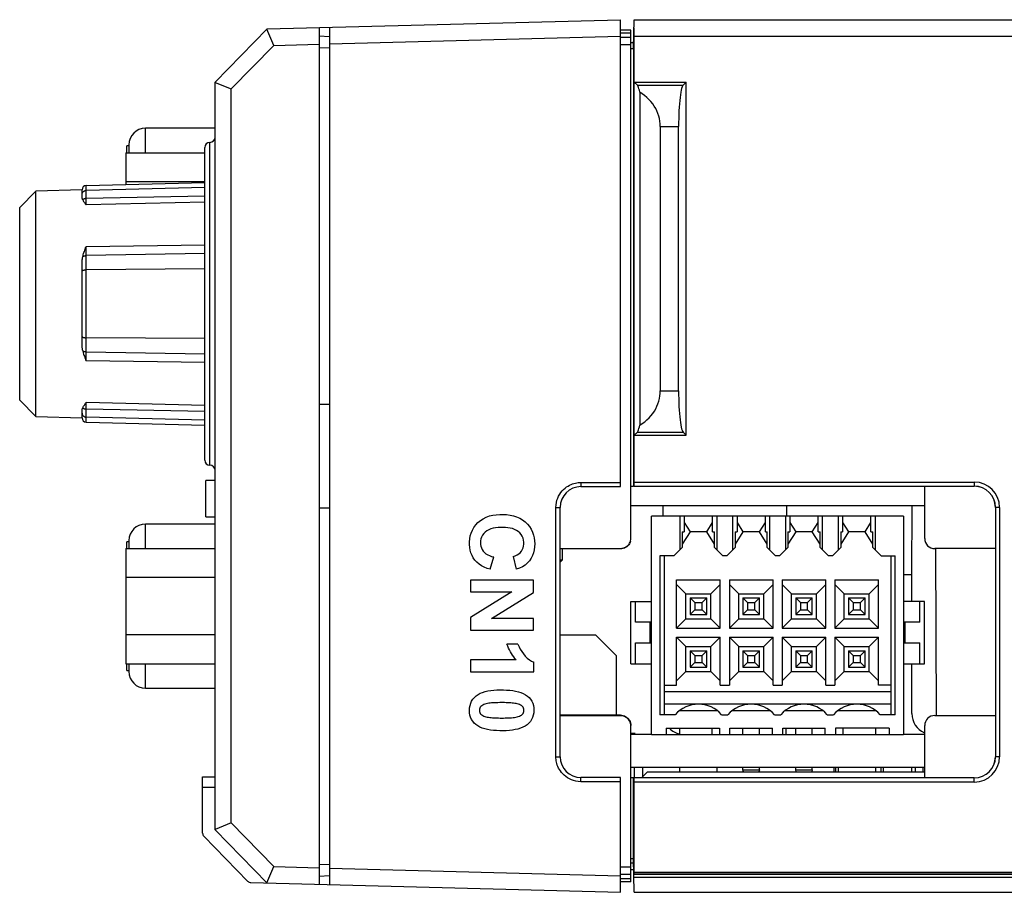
# Model space of a CAD drawing. Header units: millimetres. Extents: x 4414 to 5520, y -269 to 495.
# Tile 51 of 53: x 5112 to 5159, y 180 to 222. Entities that reach past the tile are written whole.
import ezdxf

# ---------------------------------------------------------------- set-up
doc = ezdxf.new("R2010")
doc.units = ezdxf.units.MM
doc.header["$LTSCALE"] = 23.1
doc.layers.get('0').update_dxf_attribs({"linetype": 'CONTINUOUS'})
doc.layers.add('02___PRT_ALL_AXES', color=7, linetype='CONTINUOUS')
doc.layers.add('03___PRT_ALL_CURVES', color=7, linetype='CONTINUOUS')

msp = doc.modelspace()

# ---------------------------------------------------------------- linework, layer by layer
at = {"color": 0, "linetype": 'Continuous'}
for p, q in [((5123.516, 221.955), (5140.517, 222.4)), ((5140.517, 199.925), (5140.517, 222.4)), ((5141.146, 221.01), (5141.182, 222.4)), ((5141.182, 222.4), (5284.517, 222.4)), ((5121.017, 219.389), (5123.516, 221.955)), ((5123.841, 221.163), (5123.501, 221.94)), ((5126.017, 222.02), (5126.017, 180.779)), ((5126.517, 222.033), (5126.517, 180.766)), ((5141.017, 221.895), (5140.517, 221.9)), ((5141.017, 221.75), (5140.517, 221.753)), ((5141.017, 197.451), (5141.017, 221.895)), ((5141.182, 221.6), (5141.171, 222)), ((5123.841, 221.163), (5126.017, 221.22)), ((5126.017, 221.62), (5126.517, 221.594)), ((5126.517, 221.233), (5140.517, 221.599)), ((5141.017, 221.536), (5140.517, 221.539)), ((5141.017, 221.3), (5141.153, 221.297)), ((5141.182, 200.145), (5141.182, 221.6)), ((5141.182, 221.6), (5280.028, 221.6)), ((5123.841, 221.163), (5121.796, 219.064)), ((5126.017, 221.054), (5126.517, 221.043)), ((5141.017, 221.185), (5140.517, 221.185)), ((5141.017, 221.01), (5141.146, 221.01)), ((5141.146, 221.01), (5141.146, 199.934)), ((5121.017, 183.41), (5121.017, 219.389)), ((5121.017, 219.381), (5121.796, 219.064)), ((5141.335, 219.247), (5141.182, 219.4)), ((5141.182, 219.4), (5143.682, 219.4)), ((5143.529, 219.247), (5143.682, 219.4)), ((5143.682, 202.4), (5143.682, 219.4)), ((5121.796, 183.736), (5121.796, 219.064)), ((5141.335, 219.247), (5143.529, 219.247)), ((5141.443, 218.918), (5141.443, 202.882)), ((5117.667, 215.996), (5117.667, 217.175)), ((5121.017, 217.175), (5117.667, 217.175)), ((5142.435, 217.262), (5142.435, 204.538)), ((5142.435, 217.262), (5143.314, 217.262)), ((5143.314, 204.538), (5143.314, 217.262)), ((5120.767, 200.955), (5120.767, 216.495)), ((5116.717, 215.996), (5116.717, 214.468)), ((5116.717, 215.996), (5120.517, 215.996)), ((5116.767, 215.996), (5116.767, 216.325)), ((5116.867, 216.325), (5116.767, 216.325)), ((5116.867, 216.375), (5116.867, 215.996)), ((5120.517, 201.205), (5120.517, 216.245)), ((5116.717, 214.61), (5120.517, 214.61)), ((5111.617, 213.355), (5112.396, 214.154)), ((5114.617, 214.213), (5112.396, 214.154)), ((5112.396, 203.295), (5112.396, 214.154)), ((5114.617, 213.936), (5114.617, 214.218)), ((5114.811, 214.418), (5120.517, 214.567)), ((5114.811, 213.482), (5114.811, 214.418)), ((5120.517, 214.321), (5114.811, 214.178)), ((5120.517, 213.903), (5114.811, 213.792)), ((5111.617, 204.095), (5111.617, 213.355)), ((5120.517, 213.611), (5114.811, 213.482)), ((5120.517, 211.546), (5114.811, 211.471)), ((5114.811, 205.978), (5114.811, 211.471)), ((5120.517, 211.145), (5114.811, 211.045)), ((5120.517, 210.401), (5114.811, 210.358)), ((5120.517, 207.048), (5114.811, 207.091)), ((5120.517, 206.304), (5114.811, 206.404)), ((5120.517, 205.904), (5114.811, 205.978)), ((5142.435, 204.538), (5143.314, 204.538)), ((5111.617, 204.095), (5112.396, 203.295)), ((5114.811, 203.032), (5114.811, 203.968)), ((5120.517, 203.838), (5114.811, 203.968)), ((5126.017, 203.9), (5126.517, 203.9)), ((5112.396, 203.295), (5114.617, 203.237)), ((5114.617, 203.232), (5114.617, 203.513)), ((5120.517, 203.547), (5114.811, 203.658)), ((5120.517, 203.128), (5114.811, 203.271)), ((5114.811, 203.032), (5120.517, 202.882)), ((5141.335, 202.552), (5141.182, 202.4)), ((5141.182, 202.4), (5143.682, 202.4)), ((5141.335, 202.552), (5143.529, 202.552)), ((5143.682, 202.4), (5143.529, 202.552)), ((5120.567, 198.47), (5120.567, 200.22)), ((5121.017, 200.22), (5120.567, 200.22)), ((5138.611, 200.125), (5140.517, 200.125)), ((5138.617, 199.925), (5140.517, 199.925)), ((5141.146, 199.934), (5141.017, 199.934)), ((5141.177, 199.945), (5157.537, 199.945)), ((5141.182, 200.145), (5157.537, 200.145)), ((5155.154, 197.425), (5155.154, 199.942)), ((5157.537, 200.145), (5157.537, 199.945)), ((5155.137, 199), (5141.017, 199)), ((5142.579, 198.5), (5142.579, 199)), ((5148.506, 199), (5148.505, 198.5)), ((5154.532, 195.695), (5154.544, 199)), ((5120.567, 198.47), (5121.017, 198.47)), ((5126.017, 198.9), (5126.517, 198.9)), ((5137.411, 186.925), (5137.411, 198.925)), ((5137.411, 198.925), (5137.617, 198.925)), ((5137.617, 186.925), (5137.617, 198.925)), ((5142.017, 188), (5142.017, 198.5)), ((5154.137, 198.5), (5142.017, 198.5)), ((5143.387, 196.895), (5143.387, 198.5)), ((5143.587, 198.5), (5143.587, 197.75)), ((5144.947, 197.75), (5144.947, 198.5)), ((5145.147, 198.5), (5145.147, 196.895)), ((5145.927, 196.895), (5145.927, 198.5)), ((5146.127, 198.5), (5146.127, 197.75)), ((5147.487, 197.75), (5147.487, 198.5)), ((5147.687, 198.5), (5147.687, 196.895)), ((5148.467, 196.895), (5148.467, 198.5)), ((5148.667, 198.5), (5148.667, 197.75)), ((5150.027, 197.75), (5150.027, 198.5)), ((5150.227, 198.5), (5150.227, 196.895)), ((5151.007, 196.895), (5151.007, 198.5)), ((5151.207, 198.5), (5151.207, 197.75)), ((5152.567, 197.75), (5152.567, 198.5)), ((5152.767, 198.5), (5152.767, 196.895)), ((5154.137, 198.5), (5154.137, 188)), ((5158.557, 198.925), (5158.557, 186.925)), ((5158.757, 198.925), (5158.557, 198.925)), ((5158.757, 198.925), (5158.757, 186.925)), ((5117.667, 196.946), (5117.667, 198.125)), ((5121.017, 198.125), (5117.667, 198.125)), ((5143.587, 198.198), (5143.867, 197.75)), ((5144.667, 197.75), (5144.947, 198.198)), ((5146.127, 198.198), (5146.407, 197.75)), ((5147.207, 197.75), (5147.487, 198.198)), ((5148.667, 198.198), (5148.947, 197.75)), ((5149.747, 197.75), (5150.027, 198.198)), ((5151.207, 198.198), (5151.487, 197.75)), ((5152.287, 197.75), (5152.567, 198.198)), ((5143.492, 197.75), (5143.492, 197)), ((5143.867, 197.75), (5143.492, 197.15)), ((5143.492, 197.75), (5143.587, 197.75)), ((5144.667, 197.75), (5143.867, 197.75)), ((5145.042, 197.15), (5144.667, 197.75)), ((5144.947, 197.75), (5145.042, 197.75)), ((5145.042, 197), (5145.042, 197.75)), ((5146.032, 197.75), (5146.032, 197)), ((5146.407, 197.75), (5146.032, 197.15)), ((5146.032, 197.75), (5146.127, 197.75)), ((5147.207, 197.75), (5146.407, 197.75)), ((5147.582, 197.15), (5147.207, 197.75)), ((5147.487, 197.75), (5147.582, 197.75)), ((5147.582, 197), (5147.582, 197.75)), ((5148.572, 197.75), (5148.572, 197)), ((5148.947, 197.75), (5148.572, 197.15)), ((5148.572, 197.75), (5148.667, 197.75)), ((5149.747, 197.75), (5148.947, 197.75)), ((5150.122, 197.15), (5149.747, 197.75)), ((5150.027, 197.75), (5150.122, 197.75)), ((5150.122, 197), (5150.122, 197.75)), ((5151.112, 197.75), (5151.112, 197)), ((5151.487, 197.75), (5151.112, 197.15)), ((5151.112, 197.75), (5151.207, 197.75)), ((5152.287, 197.75), (5151.487, 197.75)), ((5152.662, 197.15), (5152.287, 197.75)), ((5152.567, 197.75), (5152.662, 197.75)), ((5152.662, 197), (5152.662, 197.75)), ((5116.767, 196.946), (5116.767, 197.275)), ((5116.867, 197.275), (5116.767, 197.275)), ((5116.867, 197.325), (5116.867, 196.946)), ((5116.717, 196.946), (5116.717, 191.403)), ((5116.717, 196.946), (5121.017, 196.946)), ((5137.617, 196.953), (5140.516, 196.951)), ((5140.516, 196.925), (5137.617, 196.925)), ((5137.717, 196.925), (5137.717, 196.39)), ((5142.417, 196.6), (5142.417, 188.95)), ((5143.092, 196.6), (5142.417, 196.6)), ((5142.617, 196.6), (5142.617, 188.95)), ((5143.092, 196.6), (5143.492, 197)), ((5145.442, 196.6), (5145.042, 197)), ((5145.632, 196.6), (5145.442, 196.6)), ((5145.632, 196.6), (5146.032, 197)), ((5147.982, 196.6), (5147.582, 197)), ((5148.172, 196.6), (5147.982, 196.6)), ((5148.172, 196.6), (5148.572, 197)), ((5150.522, 196.6), (5150.122, 197)), ((5150.712, 196.6), (5150.522, 196.6)), ((5150.712, 196.6), (5151.112, 197)), ((5153.062, 196.6), (5152.662, 197)), ((5153.062, 196.6), (5153.737, 196.6)), ((5153.537, 188.95), (5153.537, 196.6)), ((5153.737, 188.95), (5153.737, 196.6)), ((5158.554, 196.942), (5155.637, 196.942)), ((5155.725, 188.924), (5155.697, 196.925)), ((5134.242, 195.949), (5134.424, 196.541)), ((5135.359, 196.563), (5135.503, 195.957)), ((5137.617, 196.29), (5137.717, 196.39)), ((5137.717, 196.39), (5137.617, 196.39)), ((5154.137, 195.695), (5154.532, 195.695)), ((5154.532, 194.4), (5154.532, 195.695)), ((5116.717, 195.56), (5121.017, 195.56)), ((5133.307, 195.423), (5133.307, 194.856)), ((5136.336, 195.423), (5133.307, 195.423)), ((5136.336, 194.829), (5136.336, 195.423)), ((5143.217, 193.12), (5143.217, 195.432)), ((5143.217, 195.432), (5145.317, 195.432)), ((5143.667, 194.77), (5143.217, 195.22)), ((5144.867, 194.77), (5145.317, 195.22)), ((5145.317, 193.12), (5145.317, 195.432)), ((5145.757, 195.432), (5145.757, 193.12)), ((5145.757, 195.432), (5147.857, 195.432)), ((5146.207, 194.77), (5145.757, 195.22)), ((5147.407, 194.77), (5147.857, 195.22)), ((5147.857, 193.12), (5147.857, 195.432)), ((5148.297, 195.432), (5148.297, 193.12)), ((5148.297, 195.432), (5150.397, 195.432)), ((5148.747, 194.77), (5148.297, 195.22)), ((5149.947, 194.77), (5150.397, 195.22)), ((5150.397, 193.12), (5150.397, 195.432)), ((5150.837, 195.432), (5150.837, 193.12)), ((5150.837, 195.432), (5152.937, 195.432)), ((5151.287, 194.77), (5150.837, 195.22)), ((5152.487, 194.77), (5152.937, 195.22)), ((5152.937, 193.12), (5152.937, 195.432)), ((5135.298, 194.856), (5133.307, 193.627)), ((5133.307, 194.856), (5135.298, 194.856)), ((5134.306, 193.582), (5136.336, 194.829)), ((5143.667, 193.57), (5143.667, 194.77)), ((5143.667, 194.77), (5144.867, 194.77)), ((5144.867, 193.57), (5144.867, 194.77)), ((5146.207, 193.57), (5146.207, 194.77)), ((5146.207, 194.77), (5147.407, 194.77)), ((5147.407, 193.57), (5147.407, 194.77)), ((5148.747, 193.57), (5148.747, 194.77)), ((5148.747, 194.77), (5149.947, 194.77)), ((5149.947, 193.57), (5149.947, 194.77)), ((5151.287, 193.57), (5151.287, 194.77)), ((5151.287, 194.77), (5152.487, 194.77)), ((5152.487, 193.57), (5152.487, 194.77)), ((5141.017, 191.4), (5141.017, 194.4)), ((5141.017, 194.4), (5142.017, 194.4)), ((5141.239, 193.4), (5141.239, 194.4)), ((5143.867, 194.57), (5143.867, 193.77)), ((5143.867, 194.57), (5144.092, 194.345)), ((5143.867, 194.57), (5144.667, 194.57)), ((5144.092, 194.345), (5144.092, 193.995)), ((5144.092, 194.345), (5144.442, 194.345)), ((5144.667, 194.57), (5144.442, 194.345)), ((5144.442, 193.995), (5144.442, 194.345)), ((5144.667, 193.77), (5144.667, 194.57)), ((5146.407, 194.57), (5146.407, 193.77)), ((5146.407, 194.57), (5146.632, 194.345)), ((5146.407, 194.57), (5147.207, 194.57)), ((5146.632, 194.345), (5146.632, 193.995)), ((5146.632, 194.345), (5146.982, 194.345)), ((5147.207, 194.57), (5146.982, 194.345)), ((5146.982, 193.995), (5146.982, 194.345)), ((5147.207, 193.77), (5147.207, 194.57)), ((5148.947, 194.57), (5148.947, 193.77)), ((5148.947, 194.57), (5149.172, 194.345)), ((5148.947, 194.57), (5149.747, 194.57)), ((5149.172, 194.345), (5149.172, 193.995)), ((5149.172, 194.345), (5149.522, 194.345)), ((5149.747, 194.57), (5149.522, 194.345)), ((5149.522, 193.995), (5149.522, 194.345)), ((5149.747, 193.77), (5149.747, 194.57)), ((5151.487, 194.57), (5151.487, 193.77)), ((5151.487, 194.57), (5151.712, 194.345)), ((5151.487, 194.57), (5152.287, 194.57)), ((5151.712, 194.345), (5151.712, 193.995)), ((5151.712, 194.345), (5152.062, 194.345)), ((5152.287, 194.57), (5152.062, 194.345)), ((5152.062, 193.995), (5152.062, 194.345)), ((5152.287, 193.77), (5152.287, 194.57)), ((5155.137, 194.4), (5154.137, 194.4)), ((5154.914, 193.4), (5154.914, 194.4)), ((5155.137, 191.4), (5155.137, 194.4)), ((5143.867, 193.77), (5144.092, 193.995)), ((5143.867, 193.77), (5144.667, 193.77)), ((5144.092, 193.995), (5144.442, 193.995)), ((5144.442, 193.995), (5144.667, 193.77)), ((5146.407, 193.77), (5146.632, 193.995)), ((5146.407, 193.77), (5147.207, 193.77)), ((5146.632, 193.995), (5146.982, 193.995)), ((5146.982, 193.995), (5147.207, 193.77)), ((5148.947, 193.77), (5149.172, 193.995)), ((5148.947, 193.77), (5149.747, 193.77)), ((5149.172, 193.995), (5149.522, 193.995)), ((5149.522, 193.995), (5149.747, 193.77)), ((5151.487, 193.77), (5151.712, 193.995)), ((5151.487, 193.77), (5152.287, 193.77)), ((5151.712, 193.995), (5152.062, 193.995)), ((5152.062, 193.995), (5152.287, 193.77)), ((5133.307, 193.627), (5133.307, 193.014)), ((5136.336, 193.582), (5134.306, 193.582)), ((5136.336, 193.014), (5136.336, 193.582)), ((5142.017, 193.4), (5141.239, 193.4)), ((5141.95, 192.4), (5141.95, 193.4)), ((5143.217, 193.12), (5143.667, 193.57)), ((5143.667, 193.57), (5144.867, 193.57)), ((5145.317, 193.12), (5144.867, 193.57)), ((5145.757, 193.12), (5146.207, 193.57)), ((5146.207, 193.57), (5147.407, 193.57)), ((5147.857, 193.12), (5147.407, 193.57)), ((5148.297, 193.12), (5148.747, 193.57)), ((5148.747, 193.57), (5149.947, 193.57)), ((5150.397, 193.12), (5149.947, 193.57)), ((5150.837, 193.12), (5151.287, 193.57)), ((5151.287, 193.57), (5152.487, 193.57)), ((5152.937, 193.12), (5152.487, 193.57)), ((5154.914, 193.4), (5154.137, 193.4)), ((5154.204, 193.4), (5154.204, 192.4)), ((5121.017, 192.789), (5116.717, 192.789)), ((5133.307, 193.014), (5136.336, 193.014)), ((5137.617, 192.8), (5139.317, 192.8)), ((5140.317, 191.8), (5139.317, 192.8)), ((5143.217, 193.12), (5145.317, 193.12)), ((5145.757, 193.12), (5147.857, 193.12)), ((5148.297, 193.12), (5150.397, 193.12)), ((5150.837, 193.12), (5152.937, 193.12)), ((5135.587, 192.341), (5135.059, 192.341)), ((5141.239, 191.4), (5141.239, 192.4)), ((5141.239, 192.4), (5142.017, 192.4)), ((5143.217, 190.368), (5143.217, 192.68)), ((5143.667, 192.23), (5143.217, 192.68)), ((5143.217, 192.68), (5145.317, 192.68)), ((5144.867, 192.23), (5145.317, 192.68)), ((5145.317, 190.368), (5145.317, 192.68)), ((5145.757, 192.68), (5145.757, 190.368)), ((5146.207, 192.23), (5145.757, 192.68)), ((5145.757, 192.68), (5147.857, 192.68)), ((5147.407, 192.23), (5147.857, 192.68)), ((5147.857, 190.368), (5147.857, 192.68)), ((5148.297, 192.68), (5148.297, 190.368)), ((5148.747, 192.23), (5148.297, 192.68)), ((5148.297, 192.68), (5150.397, 192.68)), ((5149.947, 192.23), (5150.397, 192.68)), ((5150.397, 190.368), (5150.397, 192.68)), ((5150.837, 192.68), (5150.837, 190.368)), ((5151.287, 192.23), (5150.837, 192.68)), ((5150.837, 192.68), (5152.937, 192.68)), ((5152.487, 192.23), (5152.937, 192.68)), ((5152.937, 190.368), (5152.937, 192.68)), ((5154.137, 192.4), (5154.914, 192.4)), ((5154.914, 191.4), (5154.914, 192.4)), ((5143.667, 191.03), (5143.667, 192.23)), ((5143.667, 192.23), (5144.867, 192.23)), ((5143.867, 192.03), (5143.867, 191.23)), ((5143.867, 192.03), (5144.092, 191.805)), ((5143.867, 192.03), (5144.667, 192.03)), ((5144.667, 192.03), (5144.442, 191.805)), ((5144.667, 191.23), (5144.667, 192.03)), ((5144.867, 191.03), (5144.867, 192.23)), ((5146.207, 191.03), (5146.207, 192.23)), ((5146.207, 192.23), (5147.407, 192.23)), ((5146.407, 192.03), (5146.407, 191.23)), ((5146.407, 192.03), (5146.632, 191.805)), ((5146.407, 192.03), (5147.207, 192.03)), ((5147.207, 192.03), (5146.982, 191.805)), ((5147.207, 191.23), (5147.207, 192.03)), ((5147.407, 191.03), (5147.407, 192.23)), ((5148.747, 191.03), (5148.747, 192.23)), ((5148.747, 192.23), (5149.947, 192.23)), ((5148.947, 192.03), (5148.947, 191.23)), ((5148.947, 192.03), (5149.172, 191.805)), ((5148.947, 192.03), (5149.747, 192.03)), ((5149.747, 192.03), (5149.522, 191.805)), ((5149.747, 191.23), (5149.747, 192.03)), ((5149.947, 191.03), (5149.947, 192.23)), ((5151.287, 191.03), (5151.287, 192.23)), ((5151.287, 192.23), (5152.487, 192.23)), ((5151.487, 192.03), (5151.487, 191.23)), ((5151.487, 192.03), (5151.712, 191.805)), ((5151.487, 192.03), (5152.287, 192.03)), ((5152.287, 192.03), (5152.062, 191.805)), ((5152.287, 191.23), (5152.287, 192.03)), ((5152.487, 191.03), (5152.487, 192.23)), ((5116.717, 191.403), (5121.017, 191.403)), ((5116.767, 191.075), (5116.767, 191.403)), ((5116.867, 191.403), (5116.867, 191.025)), ((5117.667, 190.225), (5117.667, 191.403)), ((5133.307, 191.591), (5133.307, 191.011)), ((5135.5, 191.591), (5133.307, 191.591)), ((5136.353, 191.011), (5136.353, 191.482)), ((5140.317, 191.8), (5140.317, 188.925)), ((5141.017, 191.4), (5142.017, 191.4)), ((5143.867, 191.23), (5144.092, 191.455)), ((5144.092, 191.805), (5144.092, 191.455)), ((5144.092, 191.805), (5144.442, 191.805)), ((5144.092, 191.455), (5144.442, 191.455)), ((5144.442, 191.455), (5144.442, 191.805)), ((5144.442, 191.455), (5144.667, 191.23)), ((5146.407, 191.23), (5146.632, 191.455)), ((5146.632, 191.805), (5146.632, 191.455)), ((5146.632, 191.805), (5146.982, 191.805)), ((5146.632, 191.455), (5146.982, 191.455)), ((5146.982, 191.455), (5146.982, 191.805)), ((5146.982, 191.455), (5147.207, 191.23)), ((5148.947, 191.23), (5149.172, 191.455)), ((5149.172, 191.805), (5149.172, 191.455)), ((5149.172, 191.805), (5149.522, 191.805)), ((5149.172, 191.455), (5149.522, 191.455)), ((5149.522, 191.455), (5149.522, 191.805)), ((5149.522, 191.455), (5149.747, 191.23)), ((5151.487, 191.23), (5151.712, 191.455)), ((5151.712, 191.805), (5151.712, 191.455)), ((5151.712, 191.805), (5152.062, 191.805)), ((5151.712, 191.455), (5152.062, 191.455)), ((5152.062, 191.455), (5152.062, 191.805)), ((5152.062, 191.455), (5152.287, 191.23)), ((5154.137, 191.4), (5155.137, 191.4)), ((5154.532, 189), (5154.532, 191.4)), ((5116.767, 191.075), (5116.867, 191.075)), ((5133.307, 191.011), (5136.353, 191.011)), ((5143.667, 191.03), (5143.217, 190.58)), ((5143.667, 191.03), (5144.867, 191.03)), ((5143.867, 191.23), (5144.667, 191.23)), ((5144.867, 191.03), (5145.317, 190.58)), ((5146.207, 191.03), (5145.757, 190.58)), ((5146.207, 191.03), (5147.407, 191.03)), ((5146.407, 191.23), (5147.207, 191.23)), ((5147.407, 191.03), (5147.857, 190.58)), ((5148.747, 191.03), (5148.297, 190.58)), ((5148.747, 191.03), (5149.947, 191.03)), ((5148.947, 191.23), (5149.747, 191.23)), ((5149.947, 191.03), (5150.397, 190.58)), ((5151.287, 191.03), (5150.837, 190.58)), ((5151.287, 191.03), (5152.487, 191.03)), ((5151.487, 191.23), (5152.287, 191.23)), ((5152.487, 191.03), (5152.937, 190.58)), ((5117.667, 190.225), (5121.017, 190.225)), ((5142.617, 190.368), (5143.217, 190.368)), ((5153.537, 190.05), (5142.617, 190.05)), ((5145.317, 190.368), (5145.757, 190.368)), ((5147.857, 190.368), (5148.297, 190.368)), ((5150.397, 190.368), (5150.837, 190.368)), ((5153.537, 190.368), (5152.937, 190.368)), ((5153.537, 189.45), (5142.617, 189.45)), ((5143.367, 189.15), (5145.167, 189.15)), ((5145.907, 189.15), (5147.707, 189.15)), ((5148.447, 189.15), (5150.247, 189.15)), ((5150.987, 189.15), (5152.787, 189.15)), ((5140.516, 188.925), (5137.617, 188.925)), ((5140.516, 188.899), (5137.617, 188.897)), ((5143.148, 188.95), (5142.417, 188.95)), ((5145.385, 188.95), (5145.688, 188.95)), ((5147.925, 188.95), (5148.228, 188.95)), ((5150.465, 188.95), (5150.768, 188.95)), ((5153.737, 188.95), (5153.005, 188.95)), ((5155.637, 188.907), (5158.554, 188.907)), ((5141.017, 180.904), (5141.017, 188.399)), ((5141.227, 188.05), (5141.017, 188.05)), ((5142.717, 188.3), (5142.717, 188)), ((5142.717, 188.3), (5145.287, 188.3)), ((5143.367, 188), (5143.367, 188.3)), ((5144.937, 188), (5144.937, 188.3)), ((5145.287, 188.3), (5145.287, 188)), ((5145.787, 188), (5145.787, 188.3)), ((5145.787, 188.3), (5147.827, 188.3)), ((5146.407, 188), (5146.407, 188.3)), ((5147.207, 188), (5147.207, 188.3)), ((5147.827, 188), (5147.827, 188.3)), ((5148.327, 188), (5148.327, 188.3)), ((5148.327, 188.3), (5150.367, 188.3)), ((5148.469, 188.299), (5148.468, 188)), ((5148.947, 188), (5148.947, 188.3)), ((5149.747, 188), (5149.747, 188.3)), ((5150.367, 188), (5150.367, 188.3)), ((5150.867, 188.3), (5150.867, 188)), ((5153.437, 188.3), (5150.867, 188.3)), ((5151.216, 188.3), (5151.216, 188)), ((5152.787, 188.3), (5152.787, 188)), ((5153.437, 188.3), (5153.437, 188)), ((5155.154, 185.907), (5155.154, 188.425)), ((5142.017, 188), (5141.017, 188)), ((5142.017, 188), (5154.137, 188)), ((5155.137, 188), (5154.137, 188)), ((5137.411, 186.925), (5137.617, 186.925)), ((5158.757, 186.925), (5158.557, 186.925)), ((5155.137, 186.4), (5141.017, 186.4)), ((5141.17, 186.4), (5141.17, 185.924)), ((5141.543, 185.924), (5141.824, 186.2)), ((5141.57, 186.4), (5141.57, 185.95)), ((5141.824, 186.2), (5155.137, 186.2)), ((5143.367, 186.2), (5143.367, 186.4)), ((5145.167, 186.2), (5145.167, 186.4)), ((5146.407, 186.3), (5146.407, 186.4)), ((5146.432, 186.2), (5146.407, 186.3)), ((5146.407, 186.3), (5147.207, 186.3)), ((5147.207, 186.3), (5147.182, 186.2)), ((5147.207, 186.3), (5147.207, 186.4)), ((5148.947, 186.3), (5148.947, 186.4)), ((5148.972, 186.2), (5148.947, 186.3)), ((5148.947, 186.3), (5149.747, 186.3)), ((5149.747, 186.3), (5149.722, 186.2)), ((5149.747, 186.3), (5149.747, 186.4)), ((5150.777, 186.398), (5150.782, 186.2)), ((5150.885, 186.2), (5150.88, 186.401)), ((5150.987, 186.4), (5150.987, 186.2)), ((5152.787, 186.4), (5152.787, 186.2)), ((5153.05, 186.397), (5153.045, 186.2)), ((5153.153, 186.394), (5153.148, 186.2)), ((5154.517, 186.4), (5154.517, 186.2)), ((5154.705, 186.2), (5154.704, 186.4)), ((5120.417, 183.248), (5120.417, 185.96)), ((5120.417, 185.96), (5121.017, 185.957)), ((5140.517, 185.725), (5138.611, 185.725)), ((5140.517, 185.925), (5138.617, 185.925)), ((5140.517, 180.4), (5140.517, 185.925)), ((5141.146, 185.915), (5141.017, 185.915)), ((5141.146, 182.034), (5141.146, 185.915)), ((5141.177, 185.905), (5141.146, 185.915)), ((5157.537, 185.905), (5141.177, 185.905)), ((5141.182, 181.376), (5141.182, 185.705)), ((5157.537, 185.705), (5141.182, 185.705)), ((5157.537, 185.705), (5157.537, 185.905)), ((5120.417, 185.46), (5121.017, 185.457)), ((5121.796, 183.736), (5121.017, 183.419)), ((5123.516, 180.845), (5121.017, 183.41)), ((5121.796, 183.736), (5123.841, 181.637)), ((5122.599, 180.926), (5120.473, 183.108)), ((5141.017, 182.034), (5141.146, 182.034)), ((5141.182, 180.4), (5141.139, 182.034)), ((5123.501, 180.86), (5123.841, 181.637)), ((5123.841, 181.637), (5126.017, 181.58)), ((5126.017, 181.745), (5126.517, 181.756)), ((5126.517, 181.567), (5140.517, 181.2)), ((5141.017, 181.614), (5140.517, 181.614)), ((5141.145, 181.8), (5141.017, 181.8)), ((5141.017, 181.499), (5141.169, 181.503)), ((5126.017, 181.179), (5126.517, 181.206)), ((5141.017, 181.264), (5140.517, 181.261)), ((5141.017, 181.049), (5140.517, 181.046)), ((5279.931, 181.266), (5141.159, 181.266)), ((5279.929, 181.109), (5141.163, 181.109)), ((5141.179, 181.276), (5280.027, 181.276)), ((5141.182, 181.33), (5141.182, 181.376)), ((5141.182, 181.376), (5280.028, 181.376)), ((5122.737, 180.865), (5140.517, 180.4)), ((5141.017, 180.904), (5140.517, 180.9)), ((5141.182, 180.4), (5284.517, 180.4))]:
    msp.add_line(p, q, dxfattribs=at)
for points in [[(5141.443, 218.918), (5141.426, 219.001), (5141.409, 219.073), (5141.391, 219.134), (5141.373, 219.183), (5141.354, 219.221), (5141.335, 219.247)], [(5142.435, 217.262), (5142.431, 217.387), (5142.418, 217.512), (5142.395, 217.636), (5142.363, 217.76), (5142.323, 217.885), (5142.273, 218.006), (5142.214, 218.125), (5142.145, 218.241), (5142.069, 218.354), (5141.984, 218.461), (5141.89, 218.564), (5141.789, 218.662), (5141.681, 218.753), (5141.566, 218.838), (5141.443, 218.918)], [(5143.529, 219.247), (5143.505, 219.213), (5143.483, 219.162), (5143.461, 219.094), (5143.439, 219.008), (5143.419, 218.904), (5143.4, 218.787), (5143.383, 218.655), (5143.367, 218.51), (5143.353, 218.354), (5143.342, 218.188), (5143.332, 218.012), (5143.324, 217.831), (5143.318, 217.647), (5143.315, 217.457), (5143.314, 217.262)], [(5114.617, 213.987), (5114.618, 214.007), (5114.621, 214.026), (5114.626, 214.045), (5114.633, 214.064), (5114.642, 214.081), (5114.654, 214.098), (5114.666, 214.113), (5114.681, 214.127), (5114.696, 214.14), (5114.714, 214.151), (5114.732, 214.16), (5114.751, 214.168), (5114.771, 214.173), (5114.791, 214.177), (5114.811, 214.178)], [(5114.65, 213.726), (5114.641, 213.749), (5114.633, 213.772), (5114.627, 213.795), (5114.623, 213.818), (5114.62, 213.842), (5114.618, 213.865), (5114.617, 213.889), (5114.616, 213.913), (5114.617, 213.936)], [(5114.811, 213.792), (5114.795, 213.791), (5114.78, 213.789), (5114.764, 213.787), (5114.749, 213.783), (5114.734, 213.779), (5114.72, 213.773), (5114.707, 213.767), (5114.694, 213.761), (5114.682, 213.753), (5114.67, 213.745), (5114.66, 213.736), (5114.65, 213.726)], [(5114.65, 213.726), (5114.663, 213.703), (5114.677, 213.679), (5114.692, 213.655), (5114.709, 213.629), (5114.728, 213.602), (5114.767, 213.544)], [(5114.767, 213.544), (5114.789, 213.514), (5114.811, 213.482)], [(5114.65, 210.986), (5114.663, 211.037), (5114.677, 211.088), (5114.692, 211.141), (5114.709, 211.194), (5114.728, 211.248), (5114.747, 211.302), (5114.767, 211.358), (5114.789, 211.414), (5114.811, 211.471)], [(5114.616, 210.481), (5114.617, 210.517), (5114.617, 210.554), (5114.617, 210.59), (5114.618, 210.627), (5114.618, 210.664), (5114.62, 210.7), (5114.621, 210.737), (5114.623, 210.774), (5114.626, 210.811), (5114.629, 210.847), (5114.633, 210.883), (5114.638, 210.918), (5114.644, 210.952), (5114.65, 210.986)], [(5114.65, 210.986), (5114.66, 210.994), (5114.67, 211.002), (5114.682, 211.01), (5114.694, 211.017), (5114.707, 211.023), (5114.72, 211.029), (5114.734, 211.033), (5114.749, 211.037), (5114.764, 211.04), (5114.78, 211.043), (5114.795, 211.044), (5114.811, 211.045)], [(5114.65, 206.464), (5114.644, 206.497), (5114.638, 206.531), (5114.633, 206.566), (5114.629, 206.602), (5114.626, 206.639), (5114.623, 206.675), (5114.621, 206.712), (5114.62, 206.749), (5114.618, 206.786), (5114.618, 206.823), (5114.617, 206.859), (5114.617, 206.896), (5114.617, 206.932), (5114.616, 206.969), (5114.616, 210.481)], [(5114.617, 210.301), (5114.618, 210.307), (5114.621, 210.313), (5114.626, 210.318), (5114.633, 210.324), (5114.642, 210.329), (5114.654, 210.334), (5114.666, 210.339), (5114.681, 210.343), (5114.696, 210.347), (5114.714, 210.35), (5114.732, 210.353), (5114.751, 210.355), (5114.771, 210.357), (5114.791, 210.358), (5114.811, 210.358)], [(5114.617, 207.149), (5114.618, 207.143), (5114.621, 207.137), (5114.626, 207.131), (5114.633, 207.126), (5114.642, 207.12), (5114.654, 207.115), (5114.666, 207.111), (5114.681, 207.106), (5114.696, 207.103), (5114.714, 207.099), (5114.732, 207.097), (5114.751, 207.094), (5114.771, 207.093), (5114.791, 207.092), (5114.811, 207.091)], [(5114.65, 206.464), (5114.663, 206.413), (5114.677, 206.361), (5114.692, 206.309), (5114.709, 206.256), (5114.728, 206.202), (5114.747, 206.147), (5114.767, 206.092), (5114.789, 206.035), (5114.811, 205.978)], [(5114.811, 206.404), (5114.795, 206.405), (5114.78, 206.407), (5114.764, 206.409), (5114.749, 206.412), (5114.734, 206.416), (5114.72, 206.421), (5114.707, 206.426), (5114.694, 206.433), (5114.682, 206.44), (5114.67, 206.447), (5114.66, 206.455), (5114.65, 206.464)], [(5141.443, 202.882), (5141.566, 202.962), (5141.682, 203.047), (5141.79, 203.139), (5141.891, 203.237), (5141.985, 203.34), (5142.07, 203.448), (5142.147, 203.56), (5142.215, 203.677), (5142.274, 203.796), (5142.323, 203.917), (5142.364, 204.041), (5142.395, 204.165), (5142.418, 204.289), (5142.431, 204.413), (5142.435, 204.538)], [(5143.314, 204.538), (5143.315, 204.343), (5143.318, 204.153), (5143.324, 203.968), (5143.332, 203.787), (5143.342, 203.611), (5143.353, 203.445), (5143.367, 203.29), (5143.383, 203.144), (5143.4, 203.012), (5143.419, 202.895), (5143.439, 202.792), (5143.461, 202.706), (5143.483, 202.638), (5143.505, 202.587), (5143.529, 202.552)], [(5114.617, 203.513), (5114.616, 203.537), (5114.617, 203.56), (5114.618, 203.584), (5114.62, 203.608), (5114.623, 203.631), (5114.627, 203.654), (5114.633, 203.678), (5114.641, 203.701), (5114.65, 203.723)], [(5114.65, 203.723), (5114.663, 203.746), (5114.677, 203.77), (5114.692, 203.795), (5114.709, 203.821), (5114.728, 203.848)], [(5114.65, 203.723), (5114.66, 203.714), (5114.67, 203.705), (5114.682, 203.697), (5114.694, 203.689), (5114.707, 203.682), (5114.72, 203.676), (5114.734, 203.671), (5114.749, 203.666), (5114.764, 203.663), (5114.78, 203.66), (5114.795, 203.658), (5114.811, 203.658)], [(5114.728, 203.848), (5114.767, 203.905), (5114.789, 203.936), (5114.811, 203.968)], [(5114.617, 203.463), (5114.618, 203.443), (5114.621, 203.423), (5114.626, 203.404), (5114.633, 203.386), (5114.642, 203.368), (5114.654, 203.352), (5114.666, 203.336), (5114.681, 203.322), (5114.696, 203.309), (5114.714, 203.298), (5114.732, 203.289), (5114.751, 203.282), (5114.771, 203.276), (5114.791, 203.273), (5114.811, 203.271)], [(5141.335, 202.552), (5141.354, 202.579), (5141.373, 202.616), (5141.391, 202.665), (5141.409, 202.726), (5141.426, 202.798), (5141.443, 202.882)], [(5137.462, 199.27), (5137.499, 199.375), (5137.544, 199.473), (5137.596, 199.565), (5137.654, 199.649), (5137.718, 199.725), (5137.784, 199.794), (5137.853, 199.855), (5137.925, 199.909), (5137.996, 199.955), (5138.068, 199.995), (5138.14, 200.028), (5138.21, 200.056)], [(5138.21, 200.056), (5138.28, 200.078), (5138.349, 200.096), (5138.417, 200.109), (5138.483, 200.118), (5138.548, 200.124), (5138.611, 200.125)], [(5138.611, 200.125), (5138.611, 200.09), (5138.612, 200.056), (5138.612, 200.025), (5138.613, 199.996), (5138.613, 199.972), (5138.614, 199.952), (5138.615, 199.937), (5138.616, 199.928), (5138.617, 199.925)], [(5141.177, 199.945), (5141.178, 199.949), (5141.179, 199.958), (5141.179, 199.972), (5141.18, 199.992), (5141.181, 200.017), (5141.181, 200.045), (5141.182, 200.076), (5141.182, 200.109), (5141.182, 200.145)], [(5137.411, 198.925), (5137.419, 199.046), (5137.436, 199.161), (5137.462, 199.27)], [(5134.242, 195.949), (5134.098, 195.993), (5133.963, 196.049), (5133.837, 196.115), (5133.72, 196.193), (5133.611, 196.282), (5133.518, 196.38), (5133.439, 196.491), (5133.376, 196.611), (5133.326, 196.737), (5133.29, 196.867), (5133.268, 197.001), (5133.258, 197.138), (5133.257, 197.276), (5133.268, 197.415), (5133.294, 197.553), (5133.336, 197.692), (5133.393, 197.829), (5133.466, 197.959), (5133.556, 198.081), (5133.663, 198.196), (5133.783, 198.297), (5133.916, 198.383), (5134.063, 198.455), (5134.216, 198.512), (5134.375, 198.551), (5134.54, 198.576), (5134.707, 198.588), (5134.806, 198.591)], [(5134.806, 198.591), (5134.873, 198.591), (5135.041, 198.581), (5135.205, 198.558), (5135.366, 198.522), (5135.524, 198.473), (5135.672, 198.408), (5135.809, 198.327), (5135.937, 198.23), (5136.049, 198.122), (5136.145, 198.002), (5136.225, 197.871), (5136.29, 197.736), (5136.337, 197.597), (5136.369, 197.454), (5136.387, 197.311), (5136.394, 197.168), (5136.387, 197.025), (5136.366, 196.885), (5136.333, 196.746), (5136.287, 196.61), (5136.223, 196.482), (5136.14, 196.362), (5136.04, 196.25), (5135.926, 196.152), (5135.799, 196.072), (5135.658, 196.007), (5135.503, 195.957)], [(5134.841, 197.96), (5134.747, 197.958), (5134.628, 197.952), (5134.51, 197.94), (5134.397, 197.919), (5134.287, 197.888), (5134.183, 197.848), (5134.089, 197.798), (5134.008, 197.736), (5133.937, 197.663), (5133.879, 197.585), (5133.836, 197.501), (5133.806, 197.413), (5133.787, 197.323), (5133.78, 197.234), (5133.784, 197.145), (5133.799, 197.058), (5133.826, 196.974), (5133.864, 196.894), (5133.914, 196.82), (5133.976, 196.755), (5134.049, 196.697), (5134.131, 196.647), (5134.22, 196.604), (5134.318, 196.569), (5134.424, 196.541)], [(5135.359, 196.563), (5135.458, 196.595), (5135.547, 196.636), (5135.625, 196.686), (5135.693, 196.745), (5135.75, 196.813), (5135.796, 196.889), (5135.831, 196.972), (5135.854, 197.063), (5135.865, 197.156), (5135.866, 197.252), (5135.854, 197.351), (5135.83, 197.446), (5135.792, 197.536), (5135.741, 197.622), (5135.679, 197.699), (5135.603, 197.765), (5135.516, 197.822), (5135.422, 197.869), (5135.321, 197.904), (5135.212, 197.928), (5135.1, 197.946), (5134.984, 197.957), (5134.865, 197.96), (5134.841, 197.96)], [(5140.516, 196.951), (5140.583, 196.956), (5140.647, 196.968), (5140.708, 196.989), (5140.766, 197.018), (5140.821, 197.055), (5140.87, 197.097), (5140.913, 197.146), (5140.949, 197.201), (5140.978, 197.26), (5140.999, 197.32), (5141.012, 197.384), (5141.017, 197.451)], [(5140.999, 197.294), (5140.978, 197.234), (5140.95, 197.175), (5140.913, 197.12), (5140.87, 197.071), (5140.821, 197.029), (5140.766, 196.992), (5140.708, 196.963), (5140.647, 196.942), (5140.583, 196.93), (5140.516, 196.925)], [(5135.5, 191.591), (5135.438, 191.66), (5135.38, 191.733), (5135.324, 191.809), (5135.27, 191.891), (5135.22, 191.976), (5135.173, 192.064), (5135.131, 192.154), (5135.093, 192.246), (5135.059, 192.341)], [(5135.587, 192.341), (5135.639, 192.216), (5135.7, 192.097), (5135.77, 191.983), (5135.851, 191.87), (5135.941, 191.763), (5136.036, 191.67), (5136.136, 191.594), (5136.242, 191.531), (5136.353, 191.482)], [(5133.252, 189.16), (5133.26, 189.281), (5133.28, 189.395), (5133.313, 189.502), (5133.359, 189.601), (5133.418, 189.694), (5133.488, 189.778), (5133.571, 189.853), (5133.666, 189.92), (5133.77, 189.978), (5133.886, 190.024), (5134.012, 190.061), (5134.144, 190.091), (5134.282, 190.113), (5134.427, 190.128), (5134.576, 190.138), (5134.731, 190.143), (5134.797, 190.144)], [(5134.797, 190.144), (5134.889, 190.143), (5135.043, 190.137), (5135.192, 190.125), (5135.338, 190.108), (5135.476, 190.084), (5135.606, 190.053), (5135.73, 190.014), (5135.843, 189.967), (5135.947, 189.911), (5136.041, 189.846), (5136.123, 189.772), (5136.193, 189.689), (5136.25, 189.597), (5136.295, 189.498), (5136.327, 189.392), (5136.347, 189.279), (5136.353, 189.159)], [(5134.799, 189.529), (5134.788, 189.529), (5134.707, 189.529), (5134.626, 189.527), (5134.544, 189.525), (5134.465, 189.522), (5134.389, 189.519), (5134.316, 189.514), (5134.247, 189.507), (5134.18, 189.498), (5134.116, 189.487), (5134.056, 189.473), (5133.998, 189.457), (5133.944, 189.437), (5133.894, 189.413), (5133.848, 189.383), (5133.807, 189.348), (5133.775, 189.308), (5133.753, 189.263), (5133.739, 189.213), (5133.735, 189.159)], [(5135.871, 189.159), (5135.866, 189.213), (5135.852, 189.263), (5135.83, 189.308), (5135.798, 189.348), (5135.758, 189.384), (5135.713, 189.414), (5135.665, 189.438), (5135.611, 189.456), (5135.555, 189.472), (5135.496, 189.485), (5135.435, 189.495), (5135.371, 189.504), (5135.305, 189.511), (5135.238, 189.516), (5135.168, 189.52), (5135.097, 189.524), (5135.023, 189.526), (5134.947, 189.528), (5134.869, 189.529), (5134.799, 189.529)], [(5134.803, 188.174), (5134.715, 188.174), (5134.561, 188.181), (5134.411, 188.192), (5134.265, 188.21), (5134.127, 188.234), (5133.996, 188.266), (5133.872, 188.304), (5133.758, 188.352), (5133.654, 188.409), (5133.561, 188.475), (5133.479, 188.549), (5133.409, 188.633), (5133.352, 188.724), (5133.308, 188.823), (5133.276, 188.928), (5133.258, 189.041), (5133.252, 189.16)], [(5133.735, 189.159), (5133.74, 189.105), (5133.753, 189.056), (5133.775, 189.011), (5133.806, 188.971), (5133.845, 188.935), (5133.889, 188.905), (5133.938, 188.881), (5133.991, 188.862), (5134.047, 188.847), (5134.105, 188.833), (5134.166, 188.823), (5134.229, 188.814), (5134.295, 188.807), (5134.362, 188.801), (5134.431, 188.797), (5134.502, 188.794), (5134.575, 188.791), (5134.651, 188.79), (5134.729, 188.788), (5134.806, 188.788)], [(5136.353, 189.159), (5136.346, 189.035), (5136.325, 188.92), (5136.292, 188.812), (5136.245, 188.712), (5136.185, 188.62), (5136.113, 188.537), (5136.029, 188.463), (5135.933, 188.399), (5135.828, 188.343), (5135.713, 188.297), (5135.588, 188.26), (5135.457, 188.23), (5135.319, 188.206), (5135.175, 188.19), (5135.027, 188.18), (5134.873, 188.174), (5134.803, 188.174)], [(5134.806, 188.788), (5134.89, 188.789), (5134.971, 188.79), (5135.053, 188.792), (5135.133, 188.794), (5135.209, 188.798), (5135.282, 188.803), (5135.353, 188.81), (5135.42, 188.819), (5135.484, 188.83), (5135.545, 188.843), (5135.603, 188.86), (5135.658, 188.879), (5135.708, 188.904), (5135.755, 188.933), (5135.797, 188.968), (5135.83, 189.008), (5135.852, 189.053), (5135.866, 189.103), (5135.871, 189.159)], [(5140.516, 188.925), (5140.583, 188.92), (5140.647, 188.907), (5140.708, 188.887), (5140.766, 188.858), (5140.821, 188.821), (5140.87, 188.778), (5140.913, 188.729), (5140.95, 188.674), (5140.978, 188.616), (5140.999, 188.555), (5141.012, 188.491), (5141.017, 188.424)], [(5141.017, 188.399), (5141.012, 188.466), (5140.999, 188.529), (5140.978, 188.59), (5140.949, 188.648), (5140.913, 188.703), (5140.87, 188.752), (5140.821, 188.795), (5140.766, 188.832), (5140.708, 188.861), (5140.647, 188.881), (5140.583, 188.894), (5140.516, 188.899)], [(5137.48, 186.525), (5137.457, 186.594), (5137.44, 186.663), (5137.427, 186.731), (5137.418, 186.797), (5137.412, 186.861), (5137.411, 186.925)], [(5138.264, 185.776), (5138.159, 185.813), (5138.061, 185.859), (5137.969, 185.911), (5137.885, 185.969), (5137.809, 186.033), (5137.74, 186.099), (5137.679, 186.168), (5137.626, 186.24), (5137.58, 186.311), (5137.54, 186.383), (5137.508, 186.454), (5137.48, 186.525)], [(5138.611, 185.725), (5138.489, 185.733), (5138.374, 185.75), (5138.264, 185.776)], [(5138.611, 185.725), (5138.611, 185.759), (5138.612, 185.793), (5138.612, 185.825), (5138.613, 185.853), (5138.613, 185.878), (5138.614, 185.898), (5138.615, 185.913), (5138.616, 185.922), (5138.617, 185.925)], [(5141.182, 185.705), (5141.182, 185.741), (5141.182, 185.774), (5141.181, 185.804), (5141.181, 185.832), (5141.18, 185.857), (5141.179, 185.877), (5141.179, 185.891), (5141.178, 185.901), (5141.177, 185.905)], [(5141.178, 181.291), (5141.179, 181.281), (5141.179, 181.277), (5141.179, 181.277)], [(5141.179, 181.277), (5141.18, 181.278), (5141.18, 181.284), (5141.181, 181.296), (5141.181, 181.312), (5141.182, 181.33)]]:
    msp.add_lwpolyline(points, dxfattribs=at)
for centre, radius, start, end in [((5117.667, 216.375), 0.8, 90, 180), ((5120.767, 216.245), 0.25, 90, 180), ((5120.767, 216.745), 0.25, 270, 360), ((5114.817, 214.218), 0.2, 91.5, 180), ((5114.817, 203.232), 0.2, 180, 268.5), ((5120.767, 201.205), 0.25, 180, 270), ((5120.767, 200.705), 0.25, 0, 90), ((5138.617, 198.925), 1, 90, 180), ((5157.537, 198.925), 1.22, 0, 90), ((5157.537, 198.925), 1.02, 0, 90), ((5157.537, 198.925), 1.017, 0, 90), ((5117.667, 197.325), 0.8, 90, 180), ((5155.637, 197.425), 0.483, 180, 270), ((5117.667, 191.025), 0.8, 180, 270), ((5144.267, 187.95), 1.5, 41.8103, 138.1897), ((5146.807, 187.95), 1.5, 41.8103, 138.1897), ((5149.347, 187.95), 1.5, 41.8103, 138.1897), ((5151.887, 187.95), 1.5, 41.8103, 138.1897), ((5155.532, 189), 1, 180, 246.7387), ((5155.637, 188.425), 0.483, 90, 180), ((5143.579, 189), 1, 225.0001, 257.6672), ((5138.617, 186.925), 1, 180, 270), ((5157.537, 186.925), 1.22, 270, 0), ((5157.537, 186.925), 1.02, 270, 0), ((5157.537, 186.925), 1.017, 270, 0), ((5120.617, 183.248), 0.2, 180, 224.25), ((5122.743, 181.065), 0.2, 224.25, 268.5)]:
    msp.add_arc(centre, radius, start, end, dxfattribs=at)
at = {"layer": '02___PRT_ALL_AXES', "color": 0, "linetype": 'Continuous'}
msp.add_line((5155.057, 186.4), (5155.057, 186.2), dxfattribs=at)
at = {"layer": '03___PRT_ALL_CURVES', "color": 0, "linetype": 'Continuous'}
msp.add_line((5121.017, 183.41), (5121.017, 219.389), dxfattribs=at)

doc.saveas('drawing.dxf')
